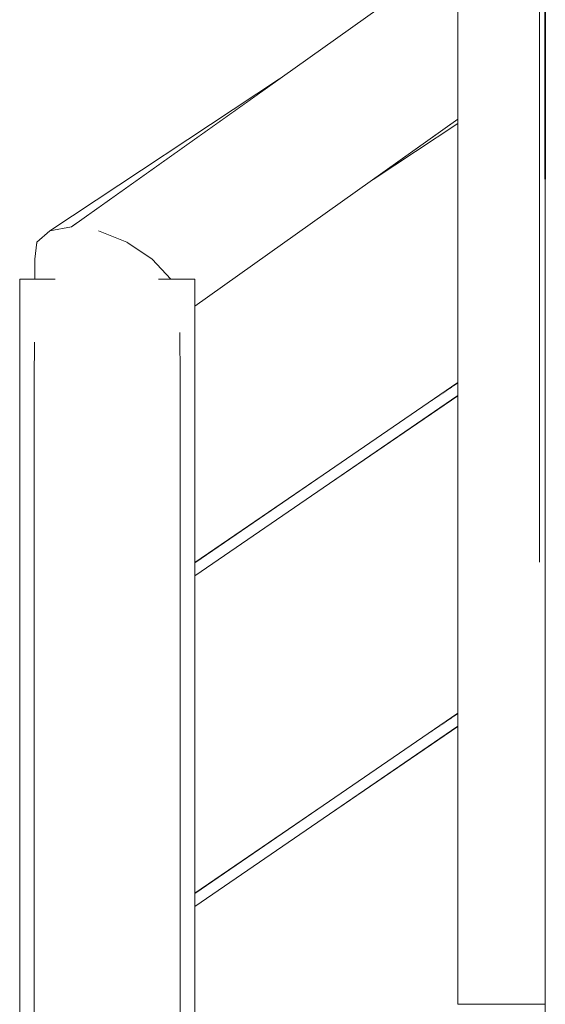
# Model space of a CAD drawing. Header units: millimetres. Extents: x -105953 to -79253, y 14617 to 35617.
# Tile 33 of 48: x -101562 to -101382, y 28619 to 28957. Entities that reach past the tile are written whole.
import ezdxf

# ---------------------------------------------------------------- set-up
doc = ezdxf.new("R2010")
doc.units = ezdxf.units.MM
doc.header["$MEASUREMENT"] = 0
doc.linetypes.add('Wipeout_Contour', pattern=[1000, 0, -1000])
doc.layers.add('Nowe_Konstrukcja - Schody', color=7, linetype='Continuous')
doc.layers.add('Nowe_Konstrukcja - Schody_Nr_pióra__101', color=250, linetype='Continuous', lineweight=13, true_color=0x333333)
doc.layers.add('Nowe_Konstrukcja - Schody_Nr_pióra__3', color=7, linetype='Continuous', lineweight=13)
doc.layers.add('Nowe_Konstrukcja - Schody_Nr_pióra__7', color=7, linetype='Continuous', lineweight=35)

msp = doc.modelspace()

# ---------------------------------------------------------------- wipeouts: each hides what was drawn before it
at = {"color": 254, "linetype": 'Wipeout_Contour', "lineweight": 0, "ltscale": 316740.033766}
msp.add_wipeout([(-101556.43, 28874.81), (-101556.46, 28867.95), (-101556.07, 28867.95)], dxfattribs=at).dxf.layer = 'Nowe_Konstrukcja - Schody'
at = {"color": 254, "linetype": 'Wipeout_Contour', "lineweight": 0, "ltscale": 421872.019037}
msp.add_wipeout([(-101522.05, 28681.51), (-101522.05, 28510.08), (-101513.94, 28505.56), (-101513.94, 28676.99)], dxfattribs=at).dxf.layer = 'Nowe_Konstrukcja - Schody'
at = {"color": 254, "linetype": 'Wipeout_Contour', "lineweight": 0, "ltscale": 422002.942134}
msp.add_wipeout([(-101556.62, 28490.8), (-101554.71, 28498.79), (-101554.71, 28670.22), (-101556.62, 28662.23)], dxfattribs=at).dxf.layer = 'Nowe_Konstrukcja - Schody'

# ---------------------------------------------------------------- next in the draw order: wipeouts: each hides what was drawn before it
at = {"color": 254, "linetype": 'Wipeout_Contour', "lineweight": 0, "ltscale": 316737.159721}
msp.add_wipeout([(-101553.19, 28867.95), (-101555.7, 28880.64), (-101555.38, 28867.95)], dxfattribs=at).dxf.layer = 'Nowe_Konstrukcja - Schody'
at = {"color": 254, "linetype": 'Wipeout_Contour', "lineweight": 0, "ltscale": 421996.842534}
msp.add_wipeout([(-101554.71, 28670.22), (-101554.71, 28498.79), (-101549.29, 28505.56), (-101549.29, 28676.99)], dxfattribs=at).dxf.layer = 'Nowe_Konstrukcja - Schody'
at = {"color": 254, "linetype": 'Wipeout_Contour', "lineweight": 0, "ltscale": 421839.848295}
msp.add_wipeout([(-101508.52, 28670.22), (-101513.94, 28676.99), (-101513.94, 28505.56), (-101508.52, 28498.79)], dxfattribs=at).dxf.layer = 'Nowe_Konstrukcja - Schody'

# ---------------------------------------------------------------- next in the draw order: wipeouts: each hides what was drawn before it
at = {"color": 254, "linetype": 'Wipeout_Contour', "lineweight": 0, "ltscale": 422321.884079}
msp.add_wipeout([(-101555.7, 28880.64), (-101556.43, 28874.81), (-101556.07, 28867.95), (-101555.38, 28867.95)], dxfattribs=at).dxf.layer = 'Nowe_Konstrukcja - Schody'
at = {"color": 254, "linetype": 'Wipeout_Contour', "lineweight": 0, "ltscale": 422189.20729}
msp.add_wipeout([(-101556.62, 28833.66), (-101556.62, 28662.23), (-101554.71, 28670.22), (-101554.71, 28841.6)], dxfattribs=at).dxf.layer = 'Nowe_Konstrukcja - Schody'
at = {"color": 254, "linetype": 'Wipeout_Contour', "lineweight": 0, "ltscale": 421976.917772}
msp.add_wipeout([(-101549.29, 28676.99), (-101549.29, 28505.56), (-101541.18, 28510.08), (-101541.18, 28681.51)], dxfattribs=at).dxf.layer = 'Nowe_Konstrukcja - Schody'
at = {"color": 254, "linetype": 'Wipeout_Contour', "lineweight": 0, "ltscale": 421817.751431}
msp.add_wipeout([(-101508.52, 28498.79), (-101506.62, 28490.8), (-101506.62, 28662.23), (-101508.52, 28670.22)], dxfattribs=at).dxf.layer = 'Nowe_Konstrukcja - Schody'

# ---------------------------------------------------------------- next in the draw order: wipeouts: each hides what was drawn before it
at = {"color": 254, "linetype": 'Wipeout_Contour', "lineweight": 0, "ltscale": 422183.134164}
msp.add_wipeout([(-101554.71, 28841.6), (-101554.71, 28670.22), (-101549.29, 28676.99), (-101549.29, 28848.33)], dxfattribs=at).dxf.layer = 'Nowe_Konstrukcja - Schody'
at = {"color": 254, "linetype": 'Wipeout_Contour', "lineweight": 0, "ltscale": 421946.200171}
msp.add_wipeout([(-101531.62, 28683.1), (-101541.18, 28681.51), (-101541.18, 28510.08), (-101531.62, 28511.67)], dxfattribs=at).dxf.layer = 'Nowe_Konstrukcja - Schody'

# ---------------------------------------------------------------- next in the draw order: wipeouts: each hides what was drawn before it
at = {"color": 254, "linetype": 'Wipeout_Contour', "lineweight": 0, "ltscale": 422289.544307}
msp.add_wipeout([(-101556.62, 28833.66), (-101554.71, 28841.6), (-101555.33, 28853.5), (-101556.56, 28846.25)], dxfattribs=at).dxf.layer = 'Nowe_Konstrukcja - Schody'
at = {"color": 254, "linetype": 'Wipeout_Contour', "lineweight": 0, "ltscale": 422163.236377}
msp.add_wipeout([(-101549.29, 28848.33), (-101549.29, 28676.99), (-101541.18, 28681.51), (-101541.18, 28852.83)], dxfattribs=at).dxf.layer = 'Nowe_Konstrukcja - Schody'
at = {"color": 254, "linetype": 'Wipeout_Contour', "lineweight": 0, "ltscale": 421909.364922}
msp.add_wipeout([(-101522.05, 28681.51), (-101531.62, 28683.1), (-101531.62, 28511.67), (-101522.05, 28510.08)], dxfattribs=at).dxf.layer = 'Nowe_Konstrukcja - Schody'

# ---------------------------------------------------------------- next in the draw order: wipeouts: each hides what was drawn before it
at = {"color": 254, "linetype": 'Wipeout_Contour', "lineweight": 0, "ltscale": 422287.607487}
msp.add_wipeout([(-101552.17, 28862.83), (-101555.12, 28857.55), (-101554.71, 28841.6), (-101549.29, 28848.33)], dxfattribs=at).dxf.layer = 'Nowe_Konstrukcja - Schody'
at = {"color": 254, "linetype": 'Wipeout_Contour', "lineweight": 0, "ltscale": 422132.542156}
msp.add_wipeout([(-101541.18, 28681.51), (-101531.62, 28683.1), (-101531.62, 28854.41), (-101541.18, 28852.83)], dxfattribs=at).dxf.layer = 'Nowe_Konstrukcja - Schody'
at = {"color": 254, "linetype": 'Wipeout_Contour', "lineweight": 0, "ltscale": 422058.38395}
msp.add_wipeout([(-101522.05, 28852.83), (-101522.05, 28681.51), (-101513.94, 28676.99), (-101513.94, 28848.33)], dxfattribs=at).dxf.layer = 'Nowe_Konstrukcja - Schody'

# ---------------------------------------------------------------- next in the draw order: wipeouts: each hides what was drawn before it
at = {"color": 254, "linetype": 'Wipeout_Contour', "lineweight": 0, "ltscale": 633426.768459}
msp.add_wipeout([(-101551.31, 28884.53), (-101550.39, 28867.95), (-101549.62, 28867.95), (-101550.35, 28867.35), (-101549.29, 28848.33), (-101541.18, 28852.83)], dxfattribs=at).dxf.layer = 'Nowe_Konstrukcja - Schody'
at = {"color": 254, "linetype": 'Wipeout_Contour', "lineweight": 0, "ltscale": 316720.955082}
msp.add_wipeout([(-101554.71, 28841.6), (-101555.12, 28857.55), (-101555.33, 28853.5)], dxfattribs=at).dxf.layer = 'Nowe_Konstrukcja - Schody'
at = {"color": 254, "linetype": 'Wipeout_Contour', "lineweight": 0, "ltscale": 422095.723175}
msp.add_wipeout([(-101531.62, 28854.41), (-101531.62, 28683.1), (-101522.05, 28681.51), (-101522.05, 28852.83)], dxfattribs=at).dxf.layer = 'Nowe_Konstrukcja - Schody'
at = {"color": 254, "linetype": 'Wipeout_Contour', "lineweight": 0, "ltscale": 422026.209226}
msp.add_wipeout([(-101513.94, 28848.33), (-101513.94, 28676.99), (-101508.52, 28670.22), (-101508.52, 28841.6)], dxfattribs=at).dxf.layer = 'Nowe_Konstrukcja - Schody'

# ---------------------------------------------------------------- next in the draw order: wipeouts: each hides what was drawn before it
at = {"color": 254, "linetype": 'Wipeout_Contour', "lineweight": 0, "ltscale": 422312.356549}
msp.add_wipeout([(-101555.7, 28880.64), (-101553.19, 28867.95), (-101550.39, 28867.95), (-101551.31, 28884.53)], dxfattribs=at).dxf.layer = 'Nowe_Konstrukcja - Schody'
at = {"color": 254, "linetype": 'Wipeout_Contour', "lineweight": 0, "ltscale": 316628.41236}
msp.add_wipeout([(-101522.05, 28852.83), (-101513.94, 28848.33), (-101524.93, 28880.64)], dxfattribs=at).dxf.layer = 'Nowe_Konstrukcja - Schody'
at = {"color": 254, "linetype": 'Wipeout_Contour', "lineweight": 0, "ltscale": 422004.098327}
msp.add_wipeout([(-101508.52, 28670.22), (-101506.62, 28662.23), (-101506.62, 28833.66), (-101508.52, 28841.6)], dxfattribs=at).dxf.layer = 'Nowe_Konstrukcja - Schody'

# ---------------------------------------------------------------- next in the draw order: linework, layer by layer
at = {"layer": 'Nowe_Konstrukcja - Schody_Nr_pióra__101', "color": 250, "linetype": 'Continuous', "lineweight": 13, "true_color": 0x333333}
msp.add_line((-101556.43, 28874.81), (-101555.7, 28880.64), dxfattribs=at)

# ---------------------------------------------------------------- next in the draw order: wipeouts: each hides what was drawn before it
at = {"color": 254, "linetype": 'Wipeout_Contour', "lineweight": 0, "ltscale": 316658.933503}
msp.add_wipeout([(-101524.93, 28880.64), (-101534.66, 28884.53), (-101522.05, 28852.83)], dxfattribs=at).dxf.layer = 'Nowe_Konstrukcja - Schody'
at = {"color": 254, "linetype": 'Wipeout_Contour', "lineweight": 0, "ltscale": 316602.408424}
msp.add_wipeout([(-101513.94, 28848.33), (-101508.52, 28841.6), (-101516.22, 28874.81)], dxfattribs=at).dxf.layer = 'Nowe_Konstrukcja - Schody'
at = {"color": 254, "linetype": 'Wipeout_Contour', "lineweight": 0, "ltscale": 316715.477346}
msp.add_wipeout([(-101550.35, 28867.35), (-101552.17, 28862.83), (-101549.29, 28848.33)], dxfattribs=at).dxf.layer = 'Nowe_Konstrukcja - Schody'

# ---------------------------------------------------------------- next in the draw order: wipeouts: each hides what was drawn before it
at = {"color": 254, "linetype": 'Wipeout_Contour', "lineweight": 0, "ltscale": 316685.125711}
msp.add_wipeout([(-101531.62, 28854.41), (-101543.92, 28885.89), (-101541.18, 28852.83)], dxfattribs=at).dxf.layer = 'Nowe_Konstrukcja - Schody'
at = {"color": 254, "linetype": 'Wipeout_Contour', "lineweight": 0, "ltscale": 316629.515525}
msp.add_wipeout([(-101513.94, 28848.33), (-101516.22, 28874.81), (-101524.93, 28880.64)], dxfattribs=at).dxf.layer = 'Nowe_Konstrukcja - Schody'
at = {"color": 254, "linetype": 'Wipeout_Contour', "lineweight": 0, "ltscale": 422112.39053}
msp.add_wipeout([(-101509.53, 28861.48), (-101508.52, 28841.6), (-101506.62, 28833.66), (-101508.91, 28857.94)], dxfattribs=at).dxf.layer = 'Nowe_Konstrukcja - Schody'

# ---------------------------------------------------------------- next in the draw order: wipeouts: each hides what was drawn before it
at = {"color": 254, "linetype": 'Wipeout_Contour', "lineweight": 0, "ltscale": 316713.046105}
msp.add_wipeout([(-101543.92, 28885.89), (-101551.31, 28884.53), (-101541.18, 28852.83)], dxfattribs=at).dxf.layer = 'Nowe_Konstrukcja - Schody'
at = {"color": 254, "linetype": 'Wipeout_Contour', "lineweight": 0, "ltscale": 316657.454078}
msp.add_wipeout([(-101534.66, 28884.53), (-101531.62, 28854.41), (-101522.05, 28852.83)], dxfattribs=at).dxf.layer = 'Nowe_Konstrukcja - Schody'
at = {"color": 254, "linetype": 'Wipeout_Contour', "lineweight": 0, "ltscale": 527676.462883}
msp.add_wipeout([(-101516.22, 28874.81), (-101508.52, 28841.6), (-101509.53, 28861.48), (-101514.05, 28867.95), (-101509.85, 28867.95)], dxfattribs=at).dxf.layer = 'Nowe_Konstrukcja - Schody'

# ---------------------------------------------------------------- next in the draw order: wipeouts: each hides what was drawn before it
at = {"color": 254, "linetype": 'Wipeout_Contour', "lineweight": 0, "ltscale": 316688.277121}
msp.add_wipeout([(-101534.66, 28884.53), (-101543.92, 28885.89), (-101531.62, 28854.41)], dxfattribs=at).dxf.layer = 'Nowe_Konstrukcja - Schody'
at = {"color": 254, "linetype": 'Wipeout_Contour', "lineweight": 0, "ltscale": 1055449.29031152}
msp.add_wipeout([(-101561.62, 28867.95), (-101561.62, 28284.21), (-101556.62, 28284.21), (-101556.62, 28833.66), (-101556.56, 28846.25), (-101555.33, 28853.5), (-101555.12, 28857.55), (-101552.17, 28862.83), (-101550.35, 28867.35), (-101549.62, 28867.95)], dxfattribs=at).dxf.layer = 'Nowe_Konstrukcja - Schody'
at = {"color": 254, "linetype": 'Wipeout_Contour', "lineweight": 0, "ltscale": 316580.897729}
msp.add_wipeout([(-101506.72, 28849.51), (-101508.91, 28857.94), (-101506.62, 28833.66)], dxfattribs=at).dxf.layer = 'Nowe_Konstrukcja - Schody'

# ---------------------------------------------------------------- next in the draw order: linework, layer by layer
at = {"layer": 'Nowe_Konstrukcja - Schody_Nr_pióra__101', "color": 250, "linetype": 'Continuous', "lineweight": 13, "true_color": 0x333333}
for p, q in [((-101556.46, 28867.95), (-101556.43, 28874.81)), ((-101561.62, 28867.95), (-101549.52, 28867.95)), ((-101561.62, 28284.21), (-101561.62, 28867.95)), ((-101556.62, 28833.66), (-101556.56, 28846.32)), ((-101556.62, 28662.23), (-101556.62, 28833.66)), ((-101556.62, 28490.8), (-101556.62, 28662.23))]:
    msp.add_line(p, q, dxfattribs=at)

# ---------------------------------------------------------------- next in the draw order: wipeouts: each hides what was drawn before it
at = {"color": 254, "linetype": 'Wipeout_Contour', "lineweight": 0, "ltscale": 422057.691608}
msp.add_wipeout([(-101411.62, 28978.96), (-101534.66, 28884.53), (-101524.93, 28880.64), (-101411.62, 28978.39)], dxfattribs=at).dxf.layer = 'Nowe_Konstrukcja - Schody'

# ---------------------------------------------------------------- next in the draw order: wipeouts: each hides what was drawn before it
at = {"color": 254, "linetype": 'Wipeout_Contour', "lineweight": 0, "ltscale": 316505.667057}
msp.add_wipeout([(-101411.62, 28979.44), (-101534.66, 28884.53), (-101411.62, 28978.96)], dxfattribs=at).dxf.layer = 'Nowe_Konstrukcja - Schody'

# ---------------------------------------------------------------- next in the draw order: wipeouts: each hides what was drawn before it
at = {"color": 254, "linetype": 'Wipeout_Contour', "lineweight": 0, "ltscale": 422034.249935}
msp.add_wipeout([(-101411.62, 28973.42), (-101524.93, 28880.64), (-101516.22, 28874.81), (-101411.62, 28972.81)], dxfattribs=at).dxf.layer = 'Nowe_Konstrukcja - Schody'

# ---------------------------------------------------------------- next in the draw order: wipeouts: each hides what was drawn before it
at = {"color": 254, "linetype": 'Wipeout_Contour', "lineweight": 0, "ltscale": 316493.42722}
msp.add_wipeout([(-101524.93, 28880.64), (-101411.62, 28973.42), (-101411.62, 28978.39)], dxfattribs=at).dxf.layer = 'Nowe_Konstrukcja - Schody'

# ---------------------------------------------------------------- next in the draw order: wipeouts: each hides what was drawn before it
at = {"color": 254, "linetype": 'Wipeout_Contour', "lineweight": 0, "ltscale": 422010.881581}
msp.add_wipeout([(-101411.62, 28963.79), (-101516.22, 28874.81), (-101509.85, 28867.95), (-101411.62, 28962.84)], dxfattribs=at).dxf.layer = 'Nowe_Konstrukcja - Schody'

# ---------------------------------------------------------------- next in the draw order: wipeouts: each hides what was drawn before it
at = {"color": 254, "linetype": 'Wipeout_Contour', "lineweight": 0, "ltscale": 316479.26701}
msp.add_wipeout([(-101411.62, 28972.81), (-101516.22, 28874.81), (-101411.62, 28963.79)], dxfattribs=at).dxf.layer = 'Nowe_Konstrukcja - Schody'

# ---------------------------------------------------------------- next in the draw order: linework, layer by layer
at = {"layer": 'Nowe_Konstrukcja - Schody_Nr_pióra__101', "color": 250, "linetype": 'Continuous', "lineweight": 13, "true_color": 0x333333}
msp.add_line((-101524.93, 28880.64), (-101516.22, 28874.81), dxfattribs=at)

# ---------------------------------------------------------------- next in the draw order: wipeouts: each hides what was drawn before it
at = {"color": 254, "linetype": 'Wipeout_Contour', "lineweight": 0, "ltscale": 527513.997244}
msp.add_wipeout([(-101509.85, 28867.95), (-101501.62, 28867.95), (-101501.62, 28865.94), (-101411.62, 28950.25), (-101411.62, 28951.51)], dxfattribs=at).dxf.layer = 'Nowe_Konstrukcja - Schody'

# ---------------------------------------------------------------- next in the draw order: wipeouts: each hides what was drawn before it
at = {"color": 254, "linetype": 'Wipeout_Contour', "lineweight": 0, "ltscale": 316465.146957}
msp.add_wipeout([(-101411.62, 28962.84), (-101509.85, 28867.95), (-101411.62, 28951.51)], dxfattribs=at).dxf.layer = 'Nowe_Konstrukcja - Schody'

# ---------------------------------------------------------------- next in the draw order: wipeouts: each hides what was drawn before it
at = {"color": 254, "linetype": 'Wipeout_Contour', "lineweight": 0, "ltscale": 421970.553977}
msp.add_wipeout([(-101501.62, 28865.32), (-101501.62, 28860.35), (-101411.62, 28938), (-101411.62, 28939.02)], dxfattribs=at).dxf.layer = 'Nowe_Konstrukcja - Schody'

# ---------------------------------------------------------------- next in the draw order: wipeouts: each hides what was drawn before it
at = {"color": 254, "linetype": 'Wipeout_Contour', "lineweight": 0, "ltscale": 421975.395752}
msp.add_wipeout([(-101501.62, 28865.32), (-101411.62, 28939.02), (-101411.62, 28950.25), (-101501.62, 28865.94)], dxfattribs=at).dxf.layer = 'Nowe_Konstrukcja - Schody'

# ---------------------------------------------------------------- next in the draw order: wipeouts: each hides what was drawn before it
at = {"color": 254, "linetype": 'Wipeout_Contour', "lineweight": 0, "ltscale": 421963.41459}
msp.add_wipeout([(-101501.62, 28859.79), (-101501.62, 28859.31), (-101411.62, 28928.73), (-101411.62, 28928.86)], dxfattribs=at).dxf.layer = 'Nowe_Konstrukcja - Schody'

# ---------------------------------------------------------------- next in the draw order: wipeouts: each hides what was drawn before it
at = {"color": 254, "linetype": 'Wipeout_Contour', "lineweight": 0, "ltscale": 527424.818794}
msp.add_wipeout([(-101501.62, 28860.35), (-101501.62, 28859.79), (-101411.62, 28928.86), (-101411.62, 28932.27), (-101411.62, 28938)], dxfattribs=at).dxf.layer = 'Nowe_Konstrukcja - Schody'

# ---------------------------------------------------------------- next in the draw order: wipeouts: each hides what was drawn before it
at = {"color": 254, "linetype": 'Wipeout_Contour', "lineweight": 0, "ltscale": 421961.415375}
msp.add_wipeout([(-101501.62, 28859.31), (-101501.62, 28858.7), (-101411.62, 28922.75), (-101411.62, 28928.73)], dxfattribs=at).dxf.layer = 'Nowe_Konstrukcja - Schody'

# ---------------------------------------------------------------- next in the draw order: wipeouts: each hides what was drawn before it
at = {"color": 254, "linetype": 'Wipeout_Contour', "lineweight": 0, "ltscale": 316669.180047}
msp.add_wipeout([(-101551.31, 28884.53), (-101543.92, 28885.89), (-101472.62, 28936.64)], dxfattribs=at).dxf.layer = 'Nowe_Konstrukcja - Schody'
at = {"color": 254, "linetype": 'Wipeout_Contour', "lineweight": 0, "ltscale": 316388.628427}
msp.add_wipeout([(-101440.61, 28902.11), (-101411.62, 28921.31), (-101411.62, 28922.75)], dxfattribs=at).dxf.layer = 'Nowe_Konstrukcja - Schody'
at = {"color": 254, "linetype": 'Wipeout_Contour', "lineweight": 0, "ltscale": 843922.442315}
msp.add_wipeout([(-101514.05, 28867.95), (-101509.53, 28861.48), (-101508.91, 28857.94), (-101506.72, 28849.51), (-101506.62, 28833.66), (-101506.62, 28284.21), (-101501.62, 28284.21), (-101501.62, 28867.95)], dxfattribs=at).dxf.layer = 'Nowe_Konstrukcja - Schody'

# ---------------------------------------------------------------- next in the draw order: linework, layer by layer
at = {"layer": 'Nowe_Konstrukcja - Schody_Nr_pióra__101', "color": 250, "linetype": 'Continuous', "lineweight": 13, "true_color": 0x333333}
for p, q in [((-101555.7, 28880.64), (-101551.31, 28884.53)), ((-101516.22, 28874.81), (-101509.85, 28867.95)), ((-101514.11, 28867.95), (-101501.62, 28867.95)), ((-101506.62, 28833.66), (-101506.72, 28849.6)), ((-101506.62, 28662.23), (-101506.62, 28833.66)), ((-101506.62, 28490.8), (-101506.62, 28662.23))]:
    msp.add_line(p, q, dxfattribs=at)

# ---------------------------------------------------------------- next in the draw order: wipeouts: each hides what was drawn before it
at = {"color": 254, "linetype": 'Wipeout_Contour', "lineweight": 0, "ltscale": 422077.968424}
msp.add_wipeout([(-101411.62, 28980.05), (-101543.92, 28885.89), (-101534.66, 28884.53), (-101411.62, 28979.44)], dxfattribs=at).dxf.layer = 'Nowe_Konstrukcja - Schody'

# ---------------------------------------------------------------- next in the draw order: linework, layer by layer
at = {"layer": 'Nowe_Konstrukcja - Schody_Nr_pióra__101', "color": 250, "linetype": 'Continuous', "lineweight": 13, "true_color": 0x333333}
for p, q in [((-101551.31, 28884.53), (-101472.62, 28936.64)), ((-101543.92, 28885.89), (-101542.52, 28886.85)), ((-101551.31, 28884.53), (-101543.92, 28885.89)), ((-101534.66, 28884.53), (-101524.93, 28880.64))]:
    msp.add_line(p, q, dxfattribs=at)

# ---------------------------------------------------------------- next in the draw order: wipeouts: each hides what was drawn before it
at = {"color": 254, "linetype": 'Wipeout_Contour', "lineweight": 0, "ltscale": 1054951.288113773}
msp.add_wipeout([(-101411.62, 29554.54), (-101411.62, 28619.37), (-101381.62, 28619.37), (-101381.62, 28768.63), (-101383.03, 28769.33), (-101383.62, 28771.02), (-101383.62, 29541.55), (-101391.18, 29543.36), (-101399.29, 29549.85), (-101401.91, 29554.54)], dxfattribs=at).dxf.layer = 'Nowe_Konstrukcja - Schody'

# ---------------------------------------------------------------- next in the draw order: linework, layer by layer
at = {"layer": 'Nowe_Konstrukcja - Schody_Nr_pióra__101', "color": 250, "linetype": 'Continuous', "lineweight": 13, "true_color": 0x333333}
for p, q in [((-101543.92, 28885.89), (-101411.62, 28980.05)), ((-101501.62, 28858.7), (-101411.62, 28922.75)), ((-101440.61, 28902.11), (-101411.62, 28921.31))]:
    msp.add_line(p, q, dxfattribs=at)

# ---------------------------------------------------------------- next in the draw order: wipeouts: each hides what was drawn before it
at = {"color": 254, "linetype": 'Wipeout_Contour', "lineweight": 0, "ltscale": 421611.412566}
msp.add_wipeout([(-101383.62, 28890.8), (-101383.62, 28771.02), (-101383.03, 28769.33), (-101383.03, 28889.62)], dxfattribs=at).dxf.layer = 'Nowe_Konstrukcja - Schody'
at = {"color": 254, "linetype": 'Wipeout_Contour', "lineweight": 0, "ltscale": 421860.209894}
msp.add_wipeout([(-101411.62, 28831.32), (-101501.62, 28769.27), (-101501.62, 28767.78), (-101411.62, 28830.96)], dxfattribs=at).dxf.layer = 'Nowe_Konstrukcja - Schody'
at = {"color": 254, "linetype": 'Wipeout_Contour', "lineweight": 0, "ltscale": 421736.641445}
msp.add_wipeout([(-101501.62, 28655.94), (-101501.62, 28654.45), (-101411.62, 28717.63), (-101411.62, 28717.99)], dxfattribs=at).dxf.layer = 'Nowe_Konstrukcja - Schody'
at = {"color": 254, "linetype": 'Wipeout_Contour', "lineweight": 0, "ltscale": 421338.086183}
msp.add_wipeout([(-101381.62, 28619.37), (-101383.03, 28619.37), (-101383.03, 28546.76), (-101381.62, 28546.28)], dxfattribs=at).dxf.layer = 'Nowe_Konstrukcja - Schody'

# ---------------------------------------------------------------- next in the draw order: linework, layer by layer
at = {"layer": 'Nowe_Konstrukcja - Schody_Nr_pióra__101', "color": 250, "linetype": 'Continuous', "lineweight": 13, "true_color": 0x333333}
msp.add_line((-101411.62, 28619.37), (-101381.62, 28619.37), dxfattribs=at)

# ---------------------------------------------------------------- next in the draw order: wipeouts: each hides what was drawn before it
at = {"color": 254, "linetype": 'Wipeout_Contour', "lineweight": 0, "ltscale": 316253.846735}
msp.add_wipeout([(-101381.62, 28888.92), (-101381.62, 28889.13), (-101383.02, 28889.62)], dxfattribs=at).dxf.layer = 'Nowe_Konstrukcja - Schody'
at = {"color": 254, "linetype": 'Wipeout_Contour', "lineweight": 0, "ltscale": 421861.021391}
msp.add_wipeout([(-101411.62, 28832.25), (-101501.62, 28769.5), (-101501.62, 28769.27), (-101411.62, 28831.32)], dxfattribs=at).dxf.layer = 'Nowe_Konstrukcja - Schody'
at = {"color": 254, "linetype": 'Wipeout_Contour', "lineweight": 0, "ltscale": 421737.449983}
msp.add_wipeout([(-101501.62, 28656.17), (-101501.62, 28655.94), (-101411.62, 28717.99), (-101411.62, 28718.91)], dxfattribs=at).dxf.layer = 'Nowe_Konstrukcja - Schody'

# ---------------------------------------------------------------- next in the draw order: wipeouts: each hides what was drawn before it
at = {"color": 254, "linetype": 'Wipeout_Contour', "lineweight": 0, "ltscale": 421606.394565}
msp.add_wipeout([(-101383.03, 28769.33), (-101381.62, 28768.63), (-101381.62, 28888.92), (-101383.03, 28889.62)], dxfattribs=at).dxf.layer = 'Nowe_Konstrukcja - Schody'
at = {"color": 254, "linetype": 'Wipeout_Contour', "lineweight": 0, "ltscale": 421858.379801}
msp.add_wipeout([(-101411.62, 28829.47), (-101501.62, 28767.43), (-101501.62, 28766.5), (-101411.62, 28829.24)], dxfattribs=at).dxf.layer = 'Nowe_Konstrukcja - Schody'
at = {"color": 254, "linetype": 'Wipeout_Contour', "lineweight": 0, "ltscale": 421734.818019}
msp.add_wipeout([(-101501.62, 28654.09), (-101501.62, 28653.17), (-101411.62, 28715.91), (-101411.62, 28716.14)], dxfattribs=at).dxf.layer = 'Nowe_Konstrukcja - Schody'

# ---------------------------------------------------------------- next in the draw order: wipeouts: each hides what was drawn before it
at = {"color": 254, "linetype": 'Wipeout_Contour', "lineweight": 0, "ltscale": 421771.296183}
msp.add_wipeout([(-101383.62, 28890.8), (-101383.03, 28889.62), (-101383.03, 29061.05), (-101383.62, 29062.23)], dxfattribs=at).dxf.layer = 'Nowe_Konstrukcja - Schody'
at = {"color": 254, "linetype": 'Wipeout_Contour', "lineweight": 0, "ltscale": 421859.191598}
msp.add_wipeout([(-101411.62, 28830.96), (-101501.62, 28767.78), (-101501.62, 28767.43), (-101411.62, 28829.47)], dxfattribs=at).dxf.layer = 'Nowe_Konstrukcja - Schody'
at = {"color": 254, "linetype": 'Wipeout_Contour', "lineweight": 0, "ltscale": 421735.626859}
msp.add_wipeout([(-101501.62, 28654.45), (-101501.62, 28654.09), (-101411.62, 28716.14), (-101411.62, 28717.63)], dxfattribs=at).dxf.layer = 'Nowe_Konstrukcja - Schody'

# ---------------------------------------------------------------- next in the draw order: wipeouts: each hides what was drawn before it
at = {"color": 254, "linetype": 'Wipeout_Contour', "lineweight": 0, "ltscale": 421766.532048}
msp.add_wipeout([(-101383.03, 29061.05), (-101383.03, 28889.62), (-101381.62, 28889.13), (-101381.62, 29060.56)], dxfattribs=at).dxf.layer = 'Nowe_Konstrukcja - Schody'
at = {"color": 254, "linetype": 'Wipeout_Contour', "lineweight": 0, "ltscale": 421857.661284}
msp.add_wipeout([(-101411.62, 28829.24), (-101501.62, 28766.5), (-101501.62, 28766.22), (-101411.62, 28828.07)], dxfattribs=at).dxf.layer = 'Nowe_Konstrukcja - Schody'
at = {"color": 254, "linetype": 'Wipeout_Contour', "lineweight": 0, "ltscale": 421734.102116}
msp.add_wipeout([(-101501.62, 28653.17), (-101501.62, 28652.89), (-101411.62, 28714.74), (-101411.62, 28715.91)], dxfattribs=at).dxf.layer = 'Nowe_Konstrukcja - Schody'

# ---------------------------------------------------------------- next in the draw order: linework, layer by layer
at = {"layer": 'Nowe_Konstrukcja - Schody_Nr_pióra__7', "color": 7, "linetype": 'Continuous', "lineweight": 35}
msp.add_line((-101381.62, 28902.24), (-101381.62, 28962.24), dxfattribs=at)

# ---------------------------------------------------------------- next in the draw order: wipeouts: each hides what was drawn before it
at = {"color": 254, "linetype": 'Wipeout_Contour', "lineweight": 0, "ltscale": 316254.576109}
msp.add_wipeout([(-101383.03, 28889.62), (-101381.62, 28888.92), (-101383.02, 28889.62)], dxfattribs=at).dxf.layer = 'Nowe_Konstrukcja - Schody'
at = {"color": 254, "linetype": 'Wipeout_Contour', "lineweight": 0, "ltscale": 316322.710767}
msp.add_wipeout([(-101455.17, 28798.14), (-101411.62, 28827.94), (-101411.62, 28828.07)], dxfattribs=at).dxf.layer = 'Nowe_Konstrukcja - Schody'
at = {"color": 254, "linetype": 'Wipeout_Contour', "lineweight": 0, "ltscale": 316466.737637}
msp.add_wipeout([(-101501.62, 28770.81), (-101501.62, 28770.67), (-101457.96, 28800.68)], dxfattribs=at).dxf.layer = 'Nowe_Konstrukcja - Schody'
at = {"color": 254, "linetype": 'Wipeout_Contour', "lineweight": 0, "ltscale": 316229.953956}
msp.add_wipeout([(-101455.17, 28684.81), (-101411.62, 28714.61), (-101411.62, 28714.74)], dxfattribs=at).dxf.layer = 'Nowe_Konstrukcja - Schody'
at = {"color": 254, "linetype": 'Wipeout_Contour', "lineweight": 0, "ltscale": 316374.144485}
msp.add_wipeout([(-101501.62, 28657.47), (-101501.62, 28657.34), (-101457.96, 28687.34)], dxfattribs=at).dxf.layer = 'Nowe_Konstrukcja - Schody'

# ---------------------------------------------------------------- next in the draw order: linework, layer by layer
at = {"layer": 'Nowe_Konstrukcja - Schody_Nr_pióra__101', "color": 250, "linetype": 'Continuous', "lineweight": 13, "true_color": 0x333333}
for p, q in [((-101383.62, 28890.8), (-101383.62, 29062.23)), ((-101383.62, 28770.94), (-101383.62, 28890.8))]:
    msp.add_line(p, q, dxfattribs=at)
at = {"layer": 'Nowe_Konstrukcja - Schody_Nr_pióra__3', "color": 7, "linetype": 'Continuous', "lineweight": 13}
msp.add_line((-101381.62, 28593.61), (-101381.62, 28902.24), dxfattribs=at)

# ---------------------------------------------------------------- next in the draw order: wipeouts: each hides what was drawn before it
at = {"color": 254, "linetype": 'Wipeout_Contour', "lineweight": 0, "ltscale": 421861.739471}
msp.add_wipeout([(-101501.62, 28769.5), (-101411.62, 28832.25), (-101411.62, 28832.52), (-101501.62, 28770.67)], dxfattribs=at).dxf.layer = 'Nowe_Konstrukcja - Schody'
at = {"color": 254, "linetype": 'Wipeout_Contour', "lineweight": 0, "ltscale": 421738.165446}
msp.add_wipeout([(-101501.62, 28657.34), (-101501.62, 28656.17), (-101411.62, 28718.91), (-101411.62, 28719.19)], dxfattribs=at).dxf.layer = 'Nowe_Konstrukcja - Schody'

# ---------------------------------------------------------------- next in the draw order: linework, layer by layer
at = {"layer": 'Nowe_Konstrukcja - Schody_Nr_pióra__101', "color": 250, "linetype": 'Continuous', "lineweight": 13, "true_color": 0x333333}
for p, q in [((-101411.62, 28619.37), (-101411.62, 29527.94)), ((-101501.62, 28284.21), (-101501.62, 28867.95)), ((-101501.62, 28770.67), (-101411.62, 28832.52)), ((-101501.62, 28766.22), (-101411.62, 28828.07)), ((-101455.16, 28798.15), (-101411.62, 28827.94)), ((-101501.62, 28770.81), (-101458.07, 28800.6)), ((-101501.62, 28657.34), (-101411.62, 28719.19)), ((-101501.62, 28652.89), (-101411.62, 28714.74)), ((-101455.16, 28684.81), (-101411.62, 28714.61)), ((-101501.62, 28657.47), (-101458.07, 28687.27))]:
    msp.add_line(p, q, dxfattribs=at)

doc.saveas('drawing.dxf')
